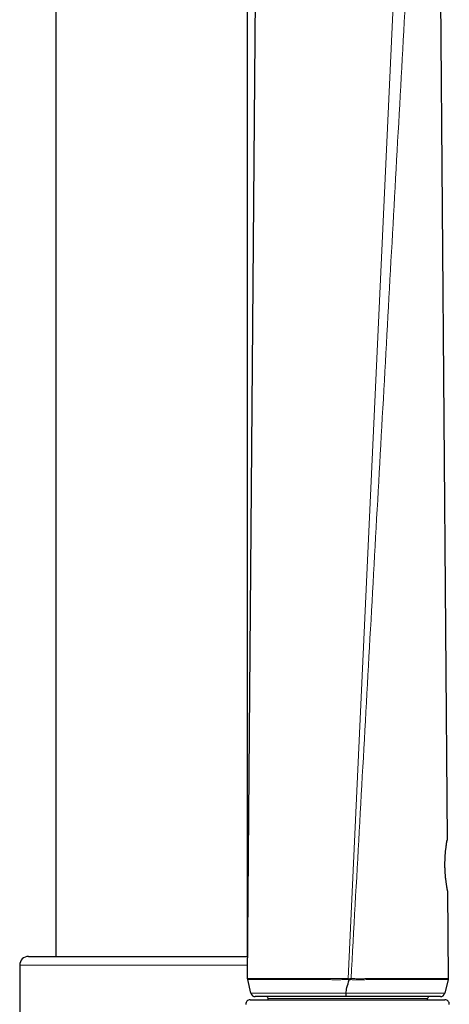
# Model space of a CAD drawing. Header units: millimetres. Extents: x 8 to 2385, y 12 to 2606.
# Tile 148 of 156: x 1603 to 1652, y 1698 to 1811. Entities that reach past the tile are written whole.
import ezdxf

# ---------------------------------------------------------------- set-up
doc = ezdxf.new("R2010")
doc.units = ezdxf.units.MM

msp = doc.modelspace()

# ---------------------------------------------------------------- linework, layer by layer
at = {"color": 7, "linetype": 'Continuous', "lineweight": 30}
for p, q in [((1607.47, 2441.05), (1607.47, 1703.51)), ((1629.37, 1703.51), (1629.37, 2441.05)), ((1629.38, 1700.97), (1630.52, 1842.92)), ((1651.39, 1816.56), (1652.18, 1716.82)), ((1652.22, 1711.02), (1652.3, 1700.98)), ((1604.34, 1703.51), (1629.4, 1703.51)), ((1603.34, 1702.51), (1603.34, 1582.51)), ((1629.39, 1700.85), (1629.38, 1700.97)), ((1629.76, 1699.3), (1629.39, 1700.85)), ((1652.29, 1700.85), (1651.9, 1699.29)), ((1652.3, 1700.98), (1652.29, 1700.85)), ((1629.76, 1699.3), (1629.76, 1699.3)), ((1651.9, 1699.29), (1651.89, 1699.28)), ((1651.9, 1699.29), (1651.9, 1699.29)), ((1629.67, 1698.55), (1640.44, 1698.55)), ((1630.33, 1698.91), (1630.33, 1698.91)), ((1631.74, 1698.55), (1631.74, 1698.71)), ((1640.44, 1698.55), (1651.93, 1698.55)), ((1649.94, 1698.55), (1649.94, 1698.71)), ((1651.34, 1698.91), (1651.33, 1698.91))]:
    msp.add_line(p, q, dxfattribs=at)
at = {"color": 252, "linetype": 'Continuous', "lineweight": 0}
for p, q in [((1646.36, 1820.03), (1640.86, 1700.97)), ((1629.4, 1702.51), (1603.34, 1702.51)), ((1640.86, 1700.85), (1640.86, 1700.97)), ((1640.98, 1700.84), (1640.86, 1700.85)), ((1641.2, 1700.85), (1641.2, 1700.97)), ((1649.94, 1698.71), (1631.74, 1698.71))]:
    msp.add_line(p, q, dxfattribs=at)
at = {"color": 7, "linetype": 'Continuous', "lineweight": 30, "flags": 128}
for points in [[(1652.16, 1716.7), (1652.17, 1716.72), (1652.18, 1716.82)], [(1652.22, 1711.02), (1652.21, 1711.11), (1652.21, 1711.13)]]:
    msp.add_lwpolyline(points, dxfattribs=at)
at = {"color": 7, "linetype": 'Continuous', "lineweight": 30}
for centre, radius, start, end in [((1604.34, 1702.51), 1, 90, 180), ((1630.25, 1699.41), 0.5, 193.374, 270.0268), ((1651.41, 1699.41), 0.5, 269.8028, 346.0155), ((1629.67, 1698.05), 0.5, 90, 182.4813), ((1631.54, 1698.71), 0.2, 0, 90), ((1650.14, 1698.71), 0.2, 90, 180), ((1651.93, 1698.05), 0.5, 357.5187, 90)]:
    msp.add_arc(centre, radius, start, end, dxfattribs=at)
at = {"color": 252, "linetype": 'Continuous', "lineweight": 0}
for points, knots in [([(1647.76, 1818.81), (1647.44, 1813.2), (1646.82, 1801.97), (1645.88, 1785.14), (1644.95, 1768.31), (1644.01, 1751.47), (1643.07, 1734.64), (1642.14, 1717.81), (1641.51, 1706.59), (1641.2, 1700.97)], [0, 0, 0, 0, 0.142857, 0.285714, 0.428571, 0.571429, 0.714286, 0.857143, 1, 1, 1, 1]), ([(1652.22, 1711.02), (1652.22, 1711.02), (1652.22, 1711.02), (1652.22, 1711.03), (1652.21, 1711.09), (1652.19, 1711.17), (1652.17, 1711.26), (1652.16, 1711.37), (1652.13, 1711.49), (1652.11, 1711.66), (1652.07, 1711.87), (1652.04, 1712.12), (1652.01, 1712.35), (1651.99, 1712.56), (1651.97, 1712.78), (1651.95, 1713.02), (1651.94, 1713.25), (1651.93, 1713.49), (1651.92, 1713.74), (1651.92, 1713.98), (1651.92, 1714.22), (1651.93, 1714.46), (1651.93, 1714.7), (1651.95, 1714.93), (1651.96, 1715.15), (1651.98, 1715.36), (1652, 1715.57), (1652.02, 1715.76), (1652.04, 1715.94), (1652.06, 1716.11), (1652.08, 1716.26), (1652.11, 1716.4), (1652.12, 1716.52), (1652.14, 1716.62), (1652.15, 1716.7), (1652.17, 1716.76), (1652.17, 1716.81), (1652.18, 1716.81), (1652.18, 1716.82)], [0, 0, 0, 0, 0.000007, 0.039806, 0.080213, 0.107573, 0.133938, 0.160477, 0.187284, 0.214461, 0.254042, 0.29424, 0.321477, 0.347824, 0.374362, 0.401205, 0.428468, 0.454388, 0.480505, 0.506929, 0.533776, 0.559415, 0.585294, 0.611366, 0.637882, 0.66387, 0.690042, 0.716494, 0.743325, 0.769872, 0.796602, 0.823901, 0.851395, 0.878199, 0.905186, 0.932747, 0.960505, 1, 1, 1, 1]), ([(1629.38, 1700.97), (1629.38, 1700.97), (1629.38, 1700.97), (1629.39, 1700.97), (1629.45, 1700.97), (1629.57, 1700.97), (1629.73, 1700.97), (1629.95, 1700.97), (1630.23, 1700.97), (1630.56, 1700.97), (1630.94, 1700.97), (1631.37, 1700.97), (1631.85, 1700.97), (1632.35, 1700.98), (1632.84, 1700.98), (1633.32, 1700.98), (1633.84, 1700.98), (1634.42, 1700.98), (1635.06, 1700.97), (1635.73, 1700.97), (1636.42, 1700.98), (1637.13, 1700.98), (1637.86, 1700.98), (1638.59, 1700.98), (1639.34, 1700.98), (1640.1, 1700.98), (1640.6, 1700.97), (1640.86, 1700.97)], [0, 0, 0, 0, 0.000003, 0.034447, 0.080409, 0.126493, 0.172612, 0.218684, 0.264636, 0.310894, 0.357302, 0.403746, 0.450128, 0.496364, 0.532146, 0.567955, 0.603734, 0.643999, 0.684414, 0.724867, 0.765257, 0.805501, 0.8443, 0.883257, 0.922264, 0.961211, 1, 1, 1, 1]), ([(1640.86, 1700.85), (1640.7, 1700.85), (1640.39, 1700.85), (1639.92, 1700.85), (1639.46, 1700.84), (1638.95, 1700.85), (1638.41, 1700.86), (1637.79, 1700.86), (1637.15, 1700.86), (1636.52, 1700.85), (1635.94, 1700.85), (1635.42, 1700.85), (1634.9, 1700.85), (1634.37, 1700.85), (1633.89, 1700.85), (1633.45, 1700.85), (1633.09, 1700.85), (1632.74, 1700.85), (1632.4, 1700.85), (1632.07, 1700.85), (1631.75, 1700.85), (1631.45, 1700.85), (1631.17, 1700.85), (1630.91, 1700.85), (1630.67, 1700.85), (1630.45, 1700.85), (1630.25, 1700.85), (1630.07, 1700.85), (1629.92, 1700.85), (1629.78, 1700.85), (1629.66, 1700.85), (1629.57, 1700.85), (1629.49, 1700.85), (1629.44, 1700.85), (1629.4, 1700.85), (1629.4, 1700.85), (1629.39, 1700.85)], [0, 0, 0, 0, 0.023775, 0.047604, 0.071659, 0.095768, 0.126394, 0.157129, 0.194355, 0.23145, 0.262635, 0.293917, 0.325701, 0.357578, 0.396147, 0.422894, 0.449713, 0.47658, 0.503517, 0.531995, 0.560524, 0.589276, 0.618077, 0.647224, 0.676417, 0.70583, 0.73529, 0.763674, 0.792099, 0.820703, 0.849347, 0.878272, 0.907236, 0.93638, 0.965563, 1, 1, 1, 1]), ([(1640.86, 1700.97), (1640.86, 1700.97), (1640.9, 1700.96), (1640.94, 1700.96), (1640.98, 1700.96)], [0, 0, 0, 0, 0.000408, 1, 1, 1, 1]), ([(1640.98, 1700.96), (1641.03, 1700.96), (1641.1, 1700.97), (1641.17, 1700.97), (1641.2, 1700.97), (1641.2, 1700.97)], [0, 0, 0, 0, 0.596544, 0.999725, 1, 1, 1, 1]), ([(1641.2, 1700.85), (1641.17, 1700.85), (1641.1, 1700.85), (1641.03, 1700.84), (1640.98, 1700.84)], [0, 0, 0, 0, 0.388865, 1, 1, 1, 1]), ([(1641.2, 1700.97), (1641.3, 1700.97), (1641.5, 1700.97), (1641.86, 1700.96), (1642.29, 1700.96), (1642.75, 1700.96), (1643.18, 1700.98), (1643.58, 1700.98), (1643.98, 1700.98), (1644.38, 1700.98), (1644.77, 1700.98), (1645.16, 1700.97), (1645.54, 1700.97), (1645.94, 1700.97), (1646.34, 1700.97), (1646.76, 1700.97), (1647.17, 1700.97), (1647.57, 1700.97), (1647.95, 1700.97), (1648.32, 1700.97), (1648.68, 1700.98), (1649.04, 1700.98), (1649.4, 1700.98), (1649.75, 1700.98), (1650.08, 1700.98), (1650.38, 1700.98), (1650.65, 1700.98), (1650.9, 1700.98), (1651.13, 1700.98), (1651.34, 1700.98), (1651.53, 1700.98), (1651.7, 1700.98), (1651.85, 1700.97), (1652.01, 1700.97), (1652.14, 1700.97), (1652.24, 1700.98), (1652.29, 1700.98), (1652.3, 1700.98), (1652.3, 1700.98), (1652.3, 1700.98)], [0, 0, 0, 0, 0.015343, 0.030689, 0.056396, 0.082104, 0.103618, 0.125132, 0.146864, 0.168598, 0.190564, 0.21253, 0.234707, 0.256884, 0.283035, 0.309187, 0.335621, 0.362055, 0.388845, 0.415636, 0.442697, 0.469759, 0.500906, 0.532169, 0.563432, 0.594805, 0.624177, 0.653548, 0.683159, 0.712769, 0.742684, 0.772598, 0.802747, 0.832896, 0.88486, 0.926678, 0.968495, 0.999997, 1, 1, 1, 1]), ([(1652.29, 1700.85), (1652.28, 1700.85), (1652.27, 1700.85), (1652.21, 1700.85), (1652.11, 1700.85), (1651.98, 1700.85), (1651.84, 1700.85), (1651.69, 1700.85), (1651.53, 1700.85), (1651.34, 1700.86), (1651.13, 1700.86), (1650.9, 1700.86), (1650.65, 1700.86), (1650.37, 1700.86), (1650.07, 1700.86), (1649.74, 1700.86), (1649.39, 1700.86), (1649.03, 1700.86), (1648.68, 1700.86), (1648.33, 1700.85), (1647.97, 1700.85), (1647.59, 1700.85), (1647.2, 1700.85), (1646.78, 1700.85), (1646.35, 1700.85), (1645.88, 1700.85), (1645.36, 1700.85), (1644.86, 1700.86), (1644.41, 1700.86), (1643.94, 1700.87), (1643.4, 1700.86), (1642.81, 1700.85), (1642.24, 1700.84), (1641.71, 1700.84), (1641.37, 1700.85), (1641.2, 1700.85)], [0, 0, 0, 0, 0.0415759, 0.0832574, 0.125155, 0.1671631, 0.1965547, 0.2259463, 0.2555002, 0.2850541, 0.3149693, 0.3449303, 0.3750968, 0.4053136, 0.4364538, 0.467654, 0.4989805, 0.530374, 0.5565535, 0.5827326, 0.6090907, 0.6354485, 0.6622233, 0.6890526, 0.7161231, 0.7432547, 0.7754431, 0.8077449, 0.8295426, 0.8513781, 0.8845442, 0.9178605, 0.9459978, 0.9742367, 1, 1, 1, 1]), ([(1629.76, 1699.3), (1629.76, 1699.3), (1629.77, 1699.3), (1629.8, 1699.3), (1629.84, 1699.3), (1629.91, 1699.3), (1630, 1699.3), (1630.11, 1699.3), (1630.23, 1699.3), (1630.38, 1699.3), (1630.54, 1699.3), (1630.71, 1699.3), (1630.9, 1699.3), (1631.1, 1699.3), (1631.33, 1699.3), (1631.57, 1699.3), (1631.83, 1699.3), (1632.18, 1699.3), (1632.6, 1699.3), (1633.12, 1699.3), (1633.61, 1699.3), (1634.07, 1699.3), (1634.57, 1699.3), (1635.13, 1699.3), (1635.77, 1699.3), (1636.34, 1699.3), (1636.88, 1699.3), (1637.33, 1699.3), (1637.87, 1699.3), (1638.39, 1699.3), (1638.92, 1699.3), (1639.33, 1699.3), (1639.75, 1699.3), (1640.17, 1699.3), (1640.46, 1699.3), (1640.6, 1699.3)], [0, 0, 0, 0, 0.028831, 0.057696, 0.086731, 0.115803, 0.145148, 0.174534, 0.204101, 0.23371, 0.260695, 0.287712, 0.314889, 0.342101, 0.36957, 0.397078, 0.424756, 0.452477, 0.499868, 0.54163, 0.583559, 0.613761, 0.644033, 0.688197, 0.727155, 0.76629, 0.794511, 0.822805, 0.844387, 0.887675, 0.909387, 0.931948, 0.954581, 0.977259, 1, 1, 1, 1]), ([(1640.6, 1699.29), (1640.81, 1699.29), (1641.2, 1699.29), (1641.78, 1699.29), (1642.32, 1699.29), (1642.83, 1699.29), (1643.3, 1699.29), (1643.75, 1699.29), (1644.19, 1699.29), (1644.61, 1699.29), (1645.02, 1699.29), (1645.43, 1699.29), (1645.83, 1699.29), (1646.22, 1699.29), (1646.6, 1699.29), (1646.97, 1699.29), (1647.41, 1699.29), (1647.89, 1699.29), (1648.4, 1699.29), (1648.86, 1699.29), (1649.26, 1699.29), (1649.59, 1699.29), (1649.86, 1699.29), (1650.11, 1699.29), (1650.34, 1699.29), (1650.56, 1699.29), (1650.77, 1699.29), (1650.95, 1699.29), (1651.13, 1699.29), (1651.29, 1699.29), (1651.45, 1699.29), (1651.6, 1699.29), (1651.73, 1699.29), (1651.83, 1699.29), (1651.89, 1699.29), (1651.89, 1699.29), (1651.9, 1699.29)], [0, 0, 0, 0, 0.032329, 0.061849, 0.091484, 0.116987, 0.142566, 0.16686, 0.191207, 0.214713, 0.238268, 0.262042, 0.285867, 0.310031, 0.33424, 0.358663, 0.383132, 0.422198, 0.46143, 0.498172, 0.535032, 0.563548, 0.58975, 0.615989, 0.642389, 0.668824, 0.695506, 0.722221, 0.749092, 0.775996, 0.809179, 0.842422, 0.882923, 0.923529, 0.964265, 1, 1, 1, 1])]:
    msp.add_open_spline(points, degree=3, knots=knots, dxfattribs=at)
at = {"color": 7, "linetype": 'Continuous', "lineweight": 30}
for points, knots in [([(1652.2, 1711.13), (1652.2, 1711.13), (1652.21, 1711.13), (1652.21, 1711.13), (1652.21, 1711.13), (1652.2, 1711.14), (1652.2, 1711.16), (1652.19, 1711.2), (1652.18, 1711.26), (1652.17, 1711.34), (1652.15, 1711.43), (1652.14, 1711.53), (1652.12, 1711.64), (1652.1, 1711.77), (1652.08, 1711.91), (1652.06, 1712.06), (1652.04, 1712.22), (1652.02, 1712.39), (1652, 1712.57), (1651.99, 1712.76), (1651.97, 1712.96), (1651.96, 1713.16), (1651.94, 1713.36), (1651.94, 1713.56), (1651.93, 1713.77), (1651.93, 1713.97), (1651.93, 1714.17), (1651.93, 1714.36), (1651.94, 1714.56), (1651.95, 1714.76), (1651.96, 1714.96), (1651.97, 1715.15), (1651.99, 1715.34), (1652, 1715.52), (1652.02, 1715.69), (1652.04, 1715.85), (1652.06, 1715.99), (1652.07, 1716.13), (1652.09, 1716.25), (1652.11, 1716.36), (1652.12, 1716.45), (1652.13, 1716.53), (1652.14, 1716.6), (1652.15, 1716.65), (1652.16, 1716.69), (1652.16, 1716.7), (1652.16, 1716.71), (1652.16, 1716.71), (1652.16, 1716.7), (1652.16, 1716.7)], [0, 0, 0, 0, 0.00227, 0.008776, 0.018684, 0.0333, 0.052699, 0.075122, 0.098825, 0.122957, 0.147173, 0.171305, 0.195267, 0.219519, 0.242831, 0.266523, 0.290516, 0.314738, 0.339106, 0.36353, 0.387885, 0.412075, 0.436019, 0.459649, 0.482921, 0.505815, 0.528366, 0.551068, 0.574234, 0.597829, 0.621801, 0.646072, 0.67055, 0.69513, 0.719677, 0.744067, 0.768203, 0.792001, 0.815474, 0.840404, 0.864127, 0.88813, 0.912343, 0.936664, 0.960792, 0.979114, 0.98938, 0.997303, 1, 1, 1, 1]), ([(1640.6, 1699.29), (1640.64, 1699.51), (1640.75, 1700.03), (1640.9, 1700.54), (1640.98, 1700.84)], [0, 0, 0, 0, 0.41388, 1, 1, 1, 1]), ([(1640.98, 1700.96), (1640.98, 1700.96), (1640.98, 1700.92), (1640.98, 1700.88), (1640.98, 1700.84)], [0, 0, 0, 0, 0.1034376, 1, 1, 1, 1]), ([(1640.6, 1698.91), (1640.34, 1698.91), (1639.81, 1698.91), (1639.04, 1698.91), (1638.28, 1698.91), (1637.54, 1698.91), (1636.82, 1698.91), (1636.11, 1698.91), (1635.44, 1698.91), (1634.79, 1698.91), (1634.16, 1698.91), (1633.57, 1698.91), (1633.01, 1698.91), (1632.53, 1698.91), (1632.1, 1698.91), (1631.72, 1698.91), (1631.39, 1698.91), (1631.1, 1698.91), (1630.84, 1698.91), (1630.63, 1698.91), (1630.46, 1698.91), (1630.34, 1698.91), (1630.26, 1698.91), (1630.25, 1698.91), (1630.25, 1698.91)], [0, 0, 0, 0, 0.043598, 0.087348, 0.131109, 0.174723, 0.219269, 0.263954, 0.308654, 0.35322, 0.40124, 0.449392, 0.497561, 0.545603, 0.58967, 0.633851, 0.678082, 0.722283, 0.766367, 0.813576, 0.860906, 0.908283, 0.955626, 1, 1, 1, 1]), ([(1651.41, 1698.91), (1651.41, 1698.91), (1651.41, 1698.91), (1651.38, 1698.91), (1651.33, 1698.91), (1651.27, 1698.91), (1651.19, 1698.91), (1651.08, 1698.91), (1650.96, 1698.91), (1650.78, 1698.91), (1650.52, 1698.91), (1650.21, 1698.91), (1649.92, 1698.91), (1649.7, 1698.91), (1649.45, 1698.91), (1649.13, 1698.91), (1648.72, 1698.91), (1648.2, 1698.91), (1647.64, 1698.91), (1647.12, 1698.91), (1646.69, 1698.91), (1646.34, 1698.91), (1645.99, 1698.91), (1645.62, 1698.91), (1645.24, 1698.91), (1644.84, 1698.91), (1644.44, 1698.91), (1644.03, 1698.91), (1643.62, 1698.91), (1643.21, 1698.91), (1642.79, 1698.91), (1642.36, 1698.91), (1641.93, 1698.91), (1641.49, 1698.91), (1641.04, 1698.91), (1640.74, 1698.91), (1640.6, 1698.91)], [0, 0, 0, 0, 0.023283, 0.051807, 0.080437, 0.109102, 0.138176, 0.167289, 0.196519, 0.22579, 0.2785, 0.331458, 0.358332, 0.385242, 0.412266, 0.43933, 0.483873, 0.528836, 0.574018, 0.619667, 0.643004, 0.66638, 0.690084, 0.713788, 0.737676, 0.761563, 0.785821, 0.810133, 0.833297, 0.856507, 0.880109, 0.903709, 0.92757, 0.951432, 0.975707, 1, 1, 1, 1])]:
    msp.add_open_spline(points, degree=3, knots=knots, dxfattribs=at)
msp.add_open_spline([(1640.6, 1699.29), (1640.6, 1699.24), (1640.6, 1699.14), (1640.6, 1699.01), (1640.6, 1698.93), (1640.6, 1698.92), (1640.6, 1698.91)], degree=3, dxfattribs=at)

doc.saveas('drawing.dxf')
